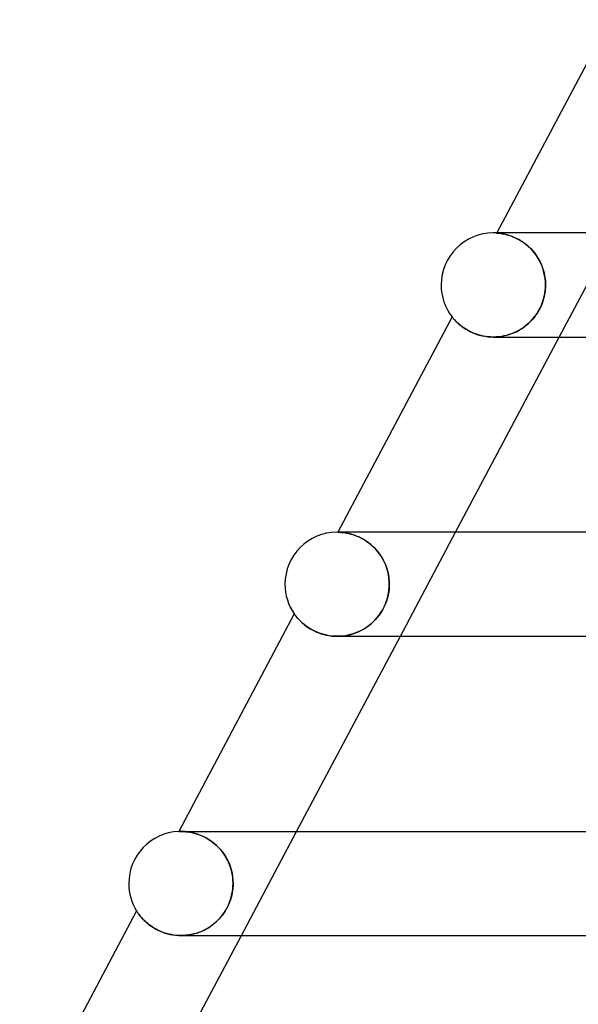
# Model space of a CAD drawing. Header units: millimetres. Extents: x -345 to 345, y -2 to 230.
# Tile 5 of 74: x -248 to -227, y 112 to 150. Entities that reach past the tile are written whole.
import ezdxf

# ---------------------------------------------------------------- set-up
doc = ezdxf.new("R2010")
doc.units = ezdxf.units.MM
doc.layers.add('HIDDEN', color=7, linetype='Continuous')
doc.layers.add('THICK', color=7, linetype='Continuous')

msp = doc.modelspace()

# ---------------------------------------------------------------- linework, layer by layer
at = {"layer": 'HIDDEN'}
for p, q in [((-229.866, 142), (-229.869, 141.996)), ((-229.864, 141.995), (-229.869, 141.996)), ((-229.869, 141.996), (-229.863, 141.995)), ((-229.723, 142), (-229.866, 142)), ((-229.852, 141.995), (-229.864, 141.995)), ((-229.863, 141.995), (-229.848, 141.994)), ((-229.833, 141.993), (-229.852, 141.995)), ((-229.848, 141.994), (-229.824, 141.992)), ((-229.805, 141.991), (-229.833, 141.993)), ((-229.824, 141.992), (-229.793, 141.989)), ((-229.77, 141.987), (-229.805, 141.991)), ((-229.793, 141.989), (-229.754, 141.985)), ((-229.728, 141.982), (-229.77, 141.987)), ((-229.754, 141.985), (-229.709, 141.979)), ((-229.68, 141.974), (-229.728, 141.982)), ((-229.709, 141.979), (-229.658, 141.971)), ((-229.625, 141.965), (-229.68, 141.974)), ((-229.658, 141.971), (-229.6, 141.96)), ((-229.564, 141.953), (-229.625, 141.965)), ((-229.6, 141.96), (-229.538, 141.947)), ((-229.499, 141.937), (-229.564, 141.953)), ((-229.538, 141.947), (-229.47, 141.929)), ((-229.428, 141.917), (-229.499, 141.937)), ((-229.47, 141.929), (-229.398, 141.908)), ((-229.353, 141.894), (-229.428, 141.917)), ((-229.398, 141.908), (-229.321, 141.883)), ((-229.274, 141.865), (-229.353, 141.894)), ((-227.461, 138), (-225.337, 142)), ((-229.321, 141.883), (-229.242, 141.852)), ((-229.192, 141.831), (-229.274, 141.865)), ((-229.242, 141.852), (-229.159, 141.817)), ((-229.107, 141.792), (-229.192, 141.831)), ((-229.159, 141.817), (-229.074, 141.776)), ((-229.02, 141.747), (-229.107, 141.792)), ((-229.074, 141.776), (-228.988, 141.729)), ((-228.932, 141.695), (-229.02, 141.747)), ((-228.988, 141.729), (-228.901, 141.675)), ((-228.843, 141.636), (-228.932, 141.695)), ((-228.901, 141.675), (-228.813, 141.615)), ((-228.755, 141.571), (-228.843, 141.636)), ((-228.813, 141.615), (-228.726, 141.548)), ((-228.669, 141.499), (-228.755, 141.571)), ((-228.726, 141.548), (-228.642, 141.475)), ((-228.585, 141.421), (-228.669, 141.499)), ((-228.642, 141.475), (-228.56, 141.396)), ((-228.503, 141.336), (-228.585, 141.421)), ((-228.56, 141.396), (-228.48, 141.31)), ((-228.426, 141.245), (-228.503, 141.336)), ((-228.48, 141.31), (-228.406, 141.219)), ((-228.354, 141.148), (-228.426, 141.245)), ((-228.406, 141.219), (-228.336, 141.123)), ((-228.287, 141.046), (-228.354, 141.148)), ((-228.336, 141.123), (-228.272, 141.022)), ((-228.226, 140.94), (-228.287, 141.046)), ((-228.272, 141.022), (-228.214, 140.917)), ((-228.172, 140.83), (-228.226, 140.94)), ((-228.214, 140.917), (-228.162, 140.809)), ((-228.124, 140.717), (-228.172, 140.83)), ((-228.162, 140.809), (-228.117, 140.699)), ((-228.084, 140.602), (-228.124, 140.717)), ((-228.117, 140.699), (-228.079, 140.586)), ((-228.051, 140.484), (-228.084, 140.602)), ((-228.079, 140.586), (-228.048, 140.471)), ((-228.025, 140.365), (-228.051, 140.484)), ((-228.048, 140.471), (-228.023, 140.354)), ((-228.007, 140.244), (-228.025, 140.365)), ((-228.023, 140.354), (-228.006, 140.237)), ((-227.996, 140.122), (-228.007, 140.244)), ((-228.006, 140.237), (-227.995, 140.119)), ((-227.992, 140), (-227.996, 140.122)), ((-227.995, 140.119), (-227.992, 140)), ((-227.995, 139.891), (-227.992, 140)), ((-227.992, 140), (-227.994, 139.913)), ((-228.023, 139.651), (-228.041, 139.563)), ((-228.04, 139.565), (-228.019, 139.674)), ((-228.009, 139.739), (-228.023, 139.651)), ((-228.019, 139.674), (-228.004, 139.782)), ((-228, 139.826), (-228.009, 139.739)), ((-228.004, 139.782), (-227.995, 139.891)), ((-227.994, 139.913), (-228, 139.826)), ((-228.122, 139.293), (-228.159, 139.202)), ((-228.147, 139.229), (-228.104, 139.342)), ((-228.09, 139.383), (-228.122, 139.293)), ((-228.104, 139.342), (-228.069, 139.454)), ((-228.063, 139.473), (-228.09, 139.383)), ((-228.069, 139.454), (-228.04, 139.565)), ((-228.041, 139.563), (-228.063, 139.473)), ((-228.398, 138.792), (-228.326, 138.895)), ((-228.3, 138.934), (-228.357, 138.85)), ((-228.326, 138.895), (-228.258, 139.004)), ((-228.248, 139.022), (-228.3, 138.934)), ((-228.258, 139.004), (-228.199, 139.116)), ((-228.201, 139.112), (-228.248, 139.022)), ((-228.159, 139.202), (-228.201, 139.112)), ((-228.199, 139.116), (-228.147, 139.229)), ((-231.58, 138.773), (-231.577, 138.77)), ((-231.577, 138.77), (-231.571, 138.762)), ((-231.571, 138.762), (-231.56, 138.748)), ((-231.56, 138.748), (-231.544, 138.729)), ((-231.544, 138.729), (-231.524, 138.705)), ((-231.524, 138.705), (-231.499, 138.677)), ((-231.499, 138.677), (-231.47, 138.645)), ((-231.47, 138.645), (-231.435, 138.609)), ((-231.435, 138.609), (-231.396, 138.57)), ((-231.396, 138.57), (-231.352, 138.529)), ((-231.352, 138.529), (-231.303, 138.485)), ((-231.303, 138.485), (-231.249, 138.441)), ((-228.728, 138.45), (-228.641, 138.526)), ((-228.621, 138.545), (-228.696, 138.477)), ((-228.641, 138.526), (-228.556, 138.608)), ((-228.549, 138.616), (-228.621, 138.545)), ((-228.556, 138.608), (-228.475, 138.697)), ((-228.481, 138.69), (-228.549, 138.616)), ((-228.417, 138.768), (-228.481, 138.69)), ((-228.475, 138.697), (-228.398, 138.792)), ((-228.357, 138.85), (-228.417, 138.768)), ((-231.249, 138.441), (-231.189, 138.395)), ((-231.189, 138.395), (-231.125, 138.349)), ((-231.125, 138.349), (-231.055, 138.304)), ((-231.055, 138.304), (-230.98, 138.259)), ((-230.98, 138.259), (-230.899, 138.216)), ((-230.899, 138.216), (-230.813, 138.176)), ((-230.813, 138.176), (-230.722, 138.138)), ((-230.722, 138.138), (-230.627, 138.103)), ((-230.627, 138.103), (-230.529, 138.073)), ((-229.426, 138.082), (-229.317, 138.117)), ((-229.299, 138.124), (-229.394, 138.091)), ((-229.317, 138.117), (-229.211, 138.158)), ((-229.205, 138.161), (-229.299, 138.124)), ((-229.211, 138.158), (-229.108, 138.206)), ((-229.114, 138.203), (-229.205, 138.161)), ((-229.025, 138.249), (-229.114, 138.203)), ((-229.108, 138.206), (-229.008, 138.259)), ((-228.939, 138.3), (-229.025, 138.249)), ((-229.008, 138.259), (-228.911, 138.317)), ((-228.855, 138.355), (-228.939, 138.3)), ((-228.911, 138.317), (-228.818, 138.381)), ((-228.774, 138.414), (-228.855, 138.355)), ((-228.818, 138.381), (-228.728, 138.45)), ((-228.696, 138.477), (-228.774, 138.414)), ((-230.529, 138.073), (-230.426, 138.048)), ((-230.426, 138.048), (-230.32, 138.027)), ((-230.32, 138.027), (-230.211, 138.012)), ((-230.211, 138.012), (-230.1, 138.003)), ((-230.1, 138.003), (-229.989, 138)), ((-229.989, 138), (-229.874, 138.003)), ((-229.887, 138.003), (-229.987, 138)), ((-229.787, 138.01), (-229.887, 138.003)), ((-229.874, 138.003), (-229.761, 138.013)), ((-229.687, 138.023), (-229.787, 138.01)), ((-229.761, 138.013), (-229.648, 138.03)), ((-229.588, 138.041), (-229.687, 138.023)), ((-229.648, 138.03), (-229.536, 138.053)), ((-229.49, 138.064), (-229.588, 138.041)), ((-229.536, 138.053), (-229.426, 138.082)), ((-229.394, 138.091), (-229.49, 138.064)), ((-235.968, 130.5), (-235.973, 130.5)), ((-235.973, 130.5), (-235.967, 130.5)), ((-235.716, 130.5), (-235.972, 130.5)), ((-235.955, 130.5), (-235.968, 130.5)), ((-235.967, 130.5), (-235.95, 130.499)), ((-235.933, 130.499), (-235.955, 130.5)), ((-235.95, 130.499), (-235.924, 130.499)), ((-235.903, 130.498), (-235.933, 130.499)), ((-235.924, 130.499), (-235.89, 130.497)), ((-235.866, 130.496), (-235.903, 130.498)), ((-235.89, 130.497), (-235.849, 130.494)), ((-235.82, 130.492), (-235.866, 130.496)), ((-235.849, 130.494), (-235.801, 130.49)), ((-235.768, 130.487), (-235.82, 130.492)), ((-235.801, 130.49), (-235.747, 130.484)), ((-235.709, 130.479), (-235.768, 130.487)), ((-235.747, 130.484), (-235.686, 130.476)), ((-235.644, 130.468), (-235.709, 130.479)), ((-235.686, 130.476), (-235.62, 130.464)), ((-235.573, 130.455), (-235.644, 130.468)), ((-235.62, 130.464), (-235.549, 130.449)), ((-235.497, 130.437), (-235.573, 130.455)), ((-235.549, 130.449), (-235.472, 130.43)), ((-235.417, 130.414), (-235.497, 130.437)), ((-235.472, 130.43), (-235.392, 130.407)), ((-235.333, 130.387), (-235.417, 130.414)), ((-235.392, 130.407), (-235.308, 130.378)), ((-235.246, 130.354), (-235.333, 130.387)), ((-235.308, 130.378), (-235.221, 130.344)), ((-235.156, 130.316), (-235.246, 130.354)), ((-235.221, 130.344), (-235.132, 130.305)), ((-235.064, 130.27), (-235.156, 130.316)), ((-235.132, 130.305), (-235.041, 130.258)), ((-234.971, 130.219), (-235.064, 130.27)), ((-235.041, 130.258), (-234.949, 130.206)), ((-234.878, 130.16), (-234.971, 130.219)), ((-234.949, 130.206), (-234.857, 130.146)), ((-234.786, 130.095), (-234.878, 130.16)), ((-233.567, 126.5), (-231.444, 130.5)), ((-234.857, 130.146), (-234.766, 130.079)), ((-234.695, 130.022), (-234.786, 130.095)), ((-234.766, 130.079), (-234.677, 130.006)), ((-234.606, 129.942), (-234.695, 130.022)), ((-234.677, 130.006), (-234.59, 129.926)), ((-234.521, 129.855), (-234.606, 129.942)), ((-234.59, 129.926), (-234.507, 129.84)), ((-234.441, 129.763), (-234.521, 129.855)), ((-234.507, 129.84), (-234.428, 129.747)), ((-234.365, 129.664), (-234.441, 129.763)), ((-234.428, 129.747), (-234.355, 129.649)), ((-234.296, 129.561), (-234.365, 129.664)), ((-234.355, 129.649), (-234.287, 129.547)), ((-234.233, 129.453), (-234.296, 129.561)), ((-234.287, 129.547), (-234.226, 129.44)), ((-234.177, 129.342), (-234.233, 129.453)), ((-234.226, 129.44), (-234.172, 129.33)), ((-234.128, 129.227), (-234.177, 129.342)), ((-234.172, 129.33), (-234.124, 129.217)), ((-234.087, 129.109), (-234.128, 129.227)), ((-234.124, 129.217), (-234.084, 129.101)), ((-234.053, 128.99), (-234.087, 129.109)), ((-234.084, 129.101), (-234.051, 128.983)), ((-234.026, 128.869), (-234.053, 128.99)), ((-234.051, 128.983), (-234.025, 128.864)), ((-234.007, 128.747), (-234.026, 128.869)), ((-234.025, 128.864), (-234.007, 128.743)), ((-233.996, 128.624), (-234.007, 128.747)), ((-234.007, 128.743), (-233.996, 128.622)), ((-234.022, 128.158), (-234.006, 128.271)), ((-234.001, 128.316), (-234.012, 128.223)), ((-234.006, 128.271), (-233.996, 128.386)), ((-233.995, 128.408), (-234.001, 128.316)), ((-233.992, 128.5), (-233.996, 128.624)), ((-233.996, 128.622), (-233.992, 128.5)), ((-233.996, 128.386), (-233.992, 128.5)), ((-233.992, 128.5), (-233.995, 128.408)), ((-234.111, 127.823), (-234.075, 127.933)), ((-234.073, 127.939), (-234.104, 127.844)), ((-234.075, 127.933), (-234.045, 128.045)), ((-234.048, 128.034), (-234.073, 127.939)), ((-234.028, 128.129), (-234.048, 128.034)), ((-234.045, 128.045), (-234.022, 128.158)), ((-234.012, 128.223), (-234.028, 128.129)), ((-234.228, 127.56), (-234.279, 127.47)), ((-234.257, 127.508), (-234.202, 127.61)), ((-234.182, 127.653), (-234.228, 127.56)), ((-234.202, 127.61), (-234.154, 127.715)), ((-234.14, 127.748), (-234.182, 127.653)), ((-234.154, 127.715), (-234.111, 127.823)), ((-234.104, 127.844), (-234.14, 127.748)), ((-237.641, 127.357), (-237.639, 127.354)), ((-237.639, 127.354), (-237.633, 127.345)), ((-237.633, 127.345), (-237.622, 127.331)), ((-237.622, 127.331), (-237.607, 127.31)), ((-237.607, 127.31), (-237.588, 127.285)), ((-237.588, 127.285), (-237.565, 127.256)), ((-237.565, 127.256), (-237.538, 127.223)), ((-237.538, 127.223), (-237.507, 127.187)), ((-237.507, 127.187), (-237.472, 127.148)), ((-237.472, 127.148), (-237.432, 127.107)), ((-234.609, 127.056), (-234.53, 127.137)), ((-234.526, 127.141), (-234.598, 127.067)), ((-234.53, 127.137), (-234.454, 127.223)), ((-234.458, 127.218), (-234.526, 127.141)), ((-234.394, 127.299), (-234.458, 127.218)), ((-234.454, 127.223), (-234.383, 127.314)), ((-234.334, 127.383), (-234.394, 127.299)), ((-234.383, 127.314), (-234.317, 127.409)), ((-234.279, 127.47), (-234.334, 127.383)), ((-234.317, 127.409), (-234.257, 127.508)), ((-237.432, 127.107), (-237.389, 127.063)), ((-237.389, 127.063), (-237.341, 127.019)), ((-237.341, 127.019), (-237.288, 126.973)), ((-237.288, 126.973), (-237.231, 126.927)), ((-237.231, 126.927), (-237.169, 126.881)), ((-237.169, 126.881), (-237.102, 126.835)), ((-237.102, 126.835), (-237.031, 126.789)), ((-237.031, 126.789), (-236.955, 126.746)), ((-235.006, 126.76), (-235.097, 126.712)), ((-235.053, 126.734), (-234.959, 126.788)), ((-234.919, 126.813), (-235.006, 126.76)), ((-234.959, 126.788), (-234.867, 126.847)), ((-234.834, 126.87), (-234.919, 126.813)), ((-234.867, 126.847), (-234.778, 126.911)), ((-234.752, 126.931), (-234.834, 126.87)), ((-234.778, 126.911), (-234.692, 126.981)), ((-234.673, 126.997), (-234.752, 126.931)), ((-234.692, 126.981), (-234.609, 127.056)), ((-234.598, 127.067), (-234.673, 126.997)), ((-236.955, 126.746), (-236.874, 126.704)), ((-236.874, 126.704), (-236.79, 126.665)), ((-236.79, 126.665), (-236.701, 126.629)), ((-236.701, 126.629), (-236.607, 126.597)), ((-236.607, 126.597), (-236.51, 126.568)), ((-236.51, 126.568), (-236.41, 126.544)), ((-236.41, 126.544), (-236.308, 126.525)), ((-236.308, 126.525), (-236.204, 126.511)), ((-236.204, 126.511), (-236.097, 126.503)), ((-236.097, 126.503), (-235.991, 126.5)), ((-235.991, 126.5), (-235.882, 126.503)), ((-235.885, 126.503), (-235.988, 126.5)), ((-235.782, 126.511), (-235.885, 126.503)), ((-235.882, 126.503), (-235.773, 126.512)), ((-235.68, 126.524), (-235.782, 126.511)), ((-235.773, 126.512), (-235.665, 126.527)), ((-235.579, 126.543), (-235.68, 126.524)), ((-235.665, 126.527), (-235.558, 126.547)), ((-235.479, 126.567), (-235.579, 126.543)), ((-235.558, 126.547), (-235.453, 126.574)), ((-235.381, 126.596), (-235.479, 126.567)), ((-235.453, 126.574), (-235.35, 126.606)), ((-235.284, 126.629), (-235.381, 126.596)), ((-235.35, 126.606), (-235.248, 126.643)), ((-235.189, 126.668), (-235.284, 126.629)), ((-235.248, 126.643), (-235.149, 126.686)), ((-235.097, 126.712), (-235.189, 126.668)), ((-235.149, 126.686), (-235.053, 126.734)), ((-242.077, 118.999), (-242.079, 118.998)), ((-242.071, 118.999), (-242.077, 118.999)), ((-242.06, 118.999), (-242.071, 118.999)), ((-242.045, 118.999), (-242.06, 118.999)), ((-242.026, 119), (-242.045, 118.999)), ((-242.003, 119), (-242.026, 119)), ((-242.01, 119), (-241.969, 119)), ((-241.962, 119), (-242.003, 119)), ((-241.823, 119), (-241.986, 119)), ((-241.969, 119), (-241.921, 118.999)), ((-241.913, 118.998), (-241.962, 119)), ((-241.921, 118.999), (-241.866, 118.996)), ((-241.856, 118.995), (-241.913, 118.998)), ((-241.866, 118.996), (-241.804, 118.991)), ((-241.793, 118.989), (-241.856, 118.995)), ((-241.804, 118.991), (-241.735, 118.983)), ((-241.723, 118.981), (-241.793, 118.989)), ((-241.735, 118.983), (-241.661, 118.972)), ((-241.648, 118.969), (-241.723, 118.981)), ((-241.661, 118.972), (-241.581, 118.956)), ((-241.568, 118.953), (-241.648, 118.969)), ((-241.581, 118.956), (-241.497, 118.937)), ((-241.483, 118.933), (-241.568, 118.953)), ((-241.497, 118.937), (-241.408, 118.912)), ((-241.394, 118.907), (-241.483, 118.933)), ((-241.408, 118.912), (-241.316, 118.881)), ((-241.301, 118.876), (-241.394, 118.907)), ((-241.316, 118.881), (-241.222, 118.845)), ((-241.206, 118.838), (-241.301, 118.876)), ((-241.222, 118.845), (-241.125, 118.801)), ((-241.109, 118.793), (-241.206, 118.838)), ((-239.674, 115), (-237.55, 119)), ((-241.125, 118.801), (-241.026, 118.751)), ((-241.011, 118.742), (-241.109, 118.793)), ((-241.026, 118.751), (-240.928, 118.693)), ((-240.913, 118.683), (-241.011, 118.742)), ((-240.928, 118.693), (-240.83, 118.627)), ((-240.816, 118.617), (-240.913, 118.683)), ((-240.83, 118.627), (-240.734, 118.554)), ((-240.721, 118.544), (-240.816, 118.617)), ((-240.734, 118.554), (-240.64, 118.474)), ((-240.628, 118.463), (-240.721, 118.544)), ((-240.64, 118.474), (-240.55, 118.386)), ((-240.539, 118.375), (-240.628, 118.463)), ((-240.55, 118.386), (-240.465, 118.292)), ((-240.456, 118.281), (-240.539, 118.375)), ((-240.465, 118.292), (-240.386, 118.192)), ((-240.377, 118.18), (-240.456, 118.281)), ((-240.386, 118.192), (-240.312, 118.086)), ((-240.305, 118.075), (-240.377, 118.18)), ((-240.312, 118.086), (-240.246, 117.976)), ((-240.24, 117.966), (-240.305, 118.075)), ((-240.246, 117.976), (-240.187, 117.863)), ((-240.183, 117.853), (-240.24, 117.966)), ((-240.187, 117.863), (-240.136, 117.745)), ((-240.132, 117.736), (-240.183, 117.853)), ((-240.136, 117.745), (-240.092, 117.625)), ((-240.09, 117.617), (-240.132, 117.736)), ((-240.092, 117.625), (-240.056, 117.503)), ((-240.055, 117.496), (-240.09, 117.617)), ((-240.056, 117.503), (-240.029, 117.379)), ((-240.028, 117.374), (-240.055, 117.496)), ((-240.029, 117.379), (-240.009, 117.253)), ((-240.008, 117.25), (-240.028, 117.374)), ((-240.009, 117.253), (-239.997, 117.127)), ((-239.997, 117.125), (-240.008, 117.25)), ((-239.997, 117.127), (-239.993, 117)), ((-239.993, 117), (-239.997, 117.125)), ((-239.996, 116.884), (-239.993, 117)), ((-239.993, 117), (-239.995, 116.911)), ((-240.077, 116.427), (-240.047, 116.54)), ((-240.045, 116.549), (-240.068, 116.458)), ((-240.047, 116.54), (-240.024, 116.654)), ((-240.026, 116.64), (-240.045, 116.549)), ((-240.011, 116.731), (-240.026, 116.64)), ((-240.024, 116.654), (-240.007, 116.769)), ((-240.001, 116.821), (-240.011, 116.731)), ((-240.007, 116.769), (-239.996, 116.884)), ((-239.995, 116.911), (-240.001, 116.821)), ((-240.207, 116.101), (-240.158, 116.207)), ((-240.166, 116.188), (-240.207, 116.101)), ((-240.129, 116.277), (-240.166, 116.188)), ((-240.158, 116.207), (-240.114, 116.316)), ((-240.096, 116.367), (-240.129, 116.277)), ((-240.114, 116.316), (-240.077, 116.427)), ((-240.068, 116.458), (-240.096, 116.367)), ((-243.7, 115.946), (-243.698, 115.943)), ((-243.698, 115.943), (-243.691, 115.932)), ((-243.691, 115.932), (-243.68, 115.914)), ((-243.68, 115.914), (-243.665, 115.892)), ((-243.665, 115.892), (-243.646, 115.865)), ((-243.646, 115.865), (-243.624, 115.834)), ((-243.624, 115.834), (-243.599, 115.8)), ((-243.599, 115.8), (-243.569, 115.762)), ((-240.464, 115.712), (-240.392, 115.803)), ((-240.355, 115.854), (-240.412, 115.776)), ((-240.392, 115.803), (-240.324, 115.899)), ((-240.301, 115.934), (-240.355, 115.854)), ((-240.324, 115.899), (-240.263, 115.998)), ((-240.252, 116.016), (-240.301, 115.934)), ((-240.263, 115.998), (-240.207, 116.101)), ((-240.207, 116.101), (-240.252, 116.016)), ((-243.569, 115.762), (-243.536, 115.721)), ((-243.536, 115.721), (-243.498, 115.678)), ((-243.498, 115.678), (-243.457, 115.632)), ((-243.457, 115.632), (-243.411, 115.585)), ((-243.411, 115.585), (-243.36, 115.537)), ((-243.36, 115.537), (-243.305, 115.488)), ((-243.305, 115.488), (-243.246, 115.439)), ((-243.246, 115.439), (-243.182, 115.39)), ((-240.874, 115.342), (-240.787, 115.405)), ((-240.746, 115.436), (-240.822, 115.379)), ((-240.787, 115.405), (-240.701, 115.473)), ((-240.674, 115.497), (-240.746, 115.436)), ((-240.701, 115.473), (-240.619, 115.547)), ((-240.604, 115.562), (-240.674, 115.497)), ((-240.619, 115.547), (-240.54, 115.627)), ((-240.536, 115.63), (-240.604, 115.562)), ((-240.54, 115.627), (-240.464, 115.712)), ((-240.472, 115.702), (-240.536, 115.63)), ((-240.412, 115.776), (-240.472, 115.702)), ((-243.182, 115.39), (-243.113, 115.342)), ((-243.113, 115.342), (-243.039, 115.295)), ((-243.039, 115.295), (-242.961, 115.249)), ((-242.961, 115.249), (-242.878, 115.206)), ((-242.878, 115.206), (-242.791, 115.166)), ((-242.791, 115.166), (-242.701, 115.129)), ((-242.701, 115.129), (-242.606, 115.096)), ((-242.606, 115.096), (-242.508, 115.068)), ((-242.508, 115.068), (-242.407, 115.043)), ((-242.407, 115.043), (-242.304, 115.024)), ((-242.304, 115.024), (-242.199, 115.011)), ((-241.77, 115.012), (-241.663, 115.027)), ((-241.601, 115.039), (-241.696, 115.022)), ((-241.663, 115.027), (-241.558, 115.048)), ((-241.508, 115.06), (-241.601, 115.039)), ((-241.558, 115.048), (-241.453, 115.074)), ((-241.415, 115.085), (-241.508, 115.06)), ((-241.453, 115.074), (-241.351, 115.106)), ((-241.325, 115.115), (-241.415, 115.085)), ((-241.351, 115.106), (-241.251, 115.143)), ((-241.236, 115.149), (-241.325, 115.115)), ((-241.251, 115.143), (-241.153, 115.185)), ((-241.149, 115.187), (-241.236, 115.149)), ((-241.153, 115.185), (-241.057, 115.232)), ((-241.064, 115.229), (-241.149, 115.187)), ((-240.981, 115.275), (-241.064, 115.229)), ((-241.057, 115.232), (-240.964, 115.285)), ((-240.9, 115.325), (-240.981, 115.275)), ((-240.964, 115.285), (-240.874, 115.342)), ((-240.822, 115.379), (-240.9, 115.325)), ((-242.199, 115.011), (-242.092, 115.003)), ((-242.092, 115.003), (-241.985, 115)), ((-241.985, 115), (-241.877, 115.003)), ((-241.887, 115.003), (-241.984, 115)), ((-241.792, 115.01), (-241.887, 115.003)), ((-241.877, 115.003), (-241.77, 115.012)), ((-241.696, 115.022), (-241.792, 115.01))]:
    msp.add_line(p, q, dxfattribs=at)
for centre, start in [((-230, 140), 86.2305), ((-236, 128.5), 89.2127)]:
    msp.add_arc(centre, 2, start, 90, dxfattribs=at)
at = {"layer": 'THICK'}
for p, q in [((-225.515, 150.195), (-229.866, 142)), ((-229.866, 142), (-230, 142)), ((230, 142), (-230, 142)), ((-231.58, 138.773), (-235.973, 130.5)), ((-231.577, 138.771), (-231.58, 138.773)), ((-231.571, 138.763), (-231.577, 138.771)), ((-231.561, 138.75), (-231.571, 138.763)), ((-231.547, 138.733), (-231.561, 138.75)), ((-231.529, 138.711), (-231.547, 138.733)), ((-231.508, 138.687), (-231.529, 138.711)), ((-231.483, 138.659), (-231.508, 138.687)), ((-231.454, 138.629), (-231.483, 138.659)), ((-231.423, 138.596), (-231.454, 138.629)), ((-231.387, 138.561), (-231.423, 138.596)), ((-231.348, 138.525), (-231.387, 138.561)), ((-231.305, 138.487), (-231.348, 138.525)), ((-231.258, 138.448), (-231.305, 138.487)), ((-231.206, 138.408), (-231.258, 138.448)), ((-231.151, 138.367), (-231.206, 138.408)), ((-231.091, 138.327), (-231.151, 138.367)), ((-231.027, 138.287), (-231.091, 138.327)), ((-230.96, 138.248), (-231.027, 138.287)), ((-230.888, 138.211), (-230.96, 138.248)), ((-230.811, 138.175), (-230.888, 138.211)), ((-230.731, 138.141), (-230.811, 138.175)), ((-230.647, 138.11), (-230.731, 138.141)), ((-230.561, 138.082), (-230.647, 138.11)), ((-231.444, 130.5), (-227.461, 138)), ((-230.471, 138.058), (-230.561, 138.082)), ((-230.378, 138.038), (-230.471, 138.058)), ((-230.283, 138.021), (-230.378, 138.038)), ((-230.185, 138.009), (-230.283, 138.021)), ((-230.087, 138.002), (-230.185, 138.009)), ((-229.987, 138), (-230.087, 138.002)), ((-229.991, 138), (-116.932, 138)), ((-235.972, 130.5), (-236, 130.5)), ((236, 130.5), (-236, 130.5)), ((-237.641, 127.357), (-242.079, 118.998)), ((-237.64, 127.354), (-237.641, 127.357)), ((-237.634, 127.346), (-237.64, 127.354)), ((-237.624, 127.333), (-237.634, 127.346)), ((-237.61, 127.314), (-237.624, 127.333)), ((-237.592, 127.291), (-237.61, 127.314)), ((-237.571, 127.263), (-237.592, 127.291)), ((-237.546, 127.232), (-237.571, 127.263)), ((-237.517, 127.198), (-237.546, 127.232)), ((-237.484, 127.161), (-237.517, 127.198)), ((-237.447, 127.122), (-237.484, 127.161)), ((-237.407, 127.081), (-237.447, 127.122)), ((-237.362, 127.038), (-237.407, 127.081)), ((-237.313, 126.995), (-237.362, 127.038)), ((-237.26, 126.95), (-237.313, 126.995)), ((-237.203, 126.905), (-237.26, 126.95)), ((-237.141, 126.86), (-237.203, 126.905)), ((-237.074, 126.816), (-237.141, 126.86)), ((-237.003, 126.773), (-237.074, 126.816)), ((-236.928, 126.731), (-237.003, 126.773)), ((-237.55, 119), (-233.567, 126.5)), ((-236.849, 126.692), (-236.928, 126.731)), ((-236.765, 126.655), (-236.849, 126.692)), ((-236.677, 126.621), (-236.765, 126.655)), ((-236.586, 126.59), (-236.677, 126.621)), ((-236.492, 126.563), (-236.586, 126.59)), ((-236.395, 126.541), (-236.492, 126.563)), ((-236.296, 126.523), (-236.395, 126.541)), ((-236.194, 126.51), (-236.296, 126.523)), ((-236.091, 126.502), (-236.194, 126.51)), ((-235.988, 126.5), (-236.091, 126.502)), ((-235.992, 126.5), (-119.985, 126.5)), ((-242.079, 118.998), (-242.077, 118.999)), ((-242.077, 118.999), (-242.071, 118.999)), ((-242.071, 118.999), (-242.061, 118.999)), ((-242.061, 118.999), (-242.048, 119)), ((-242.048, 119), (-242.031, 119)), ((-242.031, 119), (-242.012, 119)), ((-242.012, 119), (-240.795, 119)), ((-242.002, 119), (-242.003, 119)), ((-242.001, 119), (-242.002, 119)), ((-241.999, 119), (-242.001, 119)), ((-241.996, 119), (-241.999, 119)), ((-241.993, 119), (-241.996, 119)), ((-241.989, 119), (-241.993, 119)), ((-240.795, 119), (-237.282, 119)), ((-237.282, 119), (-231.495, 119)), ((-231.495, 119), (-223.489, 119)), ((-243.7, 115.946), (-248.19, 107.491)), ((-243.698, 115.943), (-243.7, 115.946)), ((-243.692, 115.934), (-243.698, 115.943)), ((-243.683, 115.919), (-243.692, 115.934)), ((-243.67, 115.9), (-243.683, 115.919)), ((-243.654, 115.876), (-243.67, 115.9)), ((-243.635, 115.849), (-243.654, 115.876)), ((-243.613, 115.82), (-243.635, 115.849)), ((-243.589, 115.787), (-243.613, 115.82)), ((-243.561, 115.752), (-243.589, 115.787)), ((-243.53, 115.715), (-243.561, 115.752)), ((-243.496, 115.675), (-243.53, 115.715)), ((-243.458, 115.634), (-243.496, 115.675)), ((-243.417, 115.591), (-243.458, 115.634)), ((-243.372, 115.548), (-243.417, 115.591)), ((-243.323, 115.504), (-243.372, 115.548)), ((-243.271, 115.459), (-243.323, 115.504)), ((-243.215, 115.415), (-243.271, 115.459)), ((-243.155, 115.371), (-243.215, 115.415)), ((-243.091, 115.327), (-243.155, 115.371)), ((-243.023, 115.285), (-243.091, 115.327)), ((-242.952, 115.244), (-243.023, 115.285)), ((-242.877, 115.206), (-242.952, 115.244)), ((-242.799, 115.17), (-242.877, 115.206)), ((-242.718, 115.136), (-242.799, 115.17)), ((-242.634, 115.105), (-242.718, 115.136)), ((-242.546, 115.078), (-242.634, 115.105)), ((-242.456, 115.055), (-242.546, 115.078)), ((-242.364, 115.035), (-242.456, 115.055)), ((-242.271, 115.02), (-242.364, 115.035)), ((-243.656, 107.5), (-239.674, 115)), ((-242.176, 115.008), (-242.271, 115.02)), ((-242.08, 115.002), (-242.176, 115.008)), ((-241.984, 115), (-242.08, 115.002)), ((-241.992, 115), (-123.038, 115))]:
    msp.add_line(p, q, dxfattribs=at)
for centre, start, end in [((-230, 140), 90, 180), ((-230, 140), 180, 217.8353), ((-236, 128.5), 90, 180), ((-236, 128.5), 180, 214.8532), ((-242, 117), 92.2767, 180), ((-242, 117), 180, 211.7892)]:
    msp.add_arc(centre, 2, start, end, dxfattribs=at)

doc.saveas('drawing.dxf')
